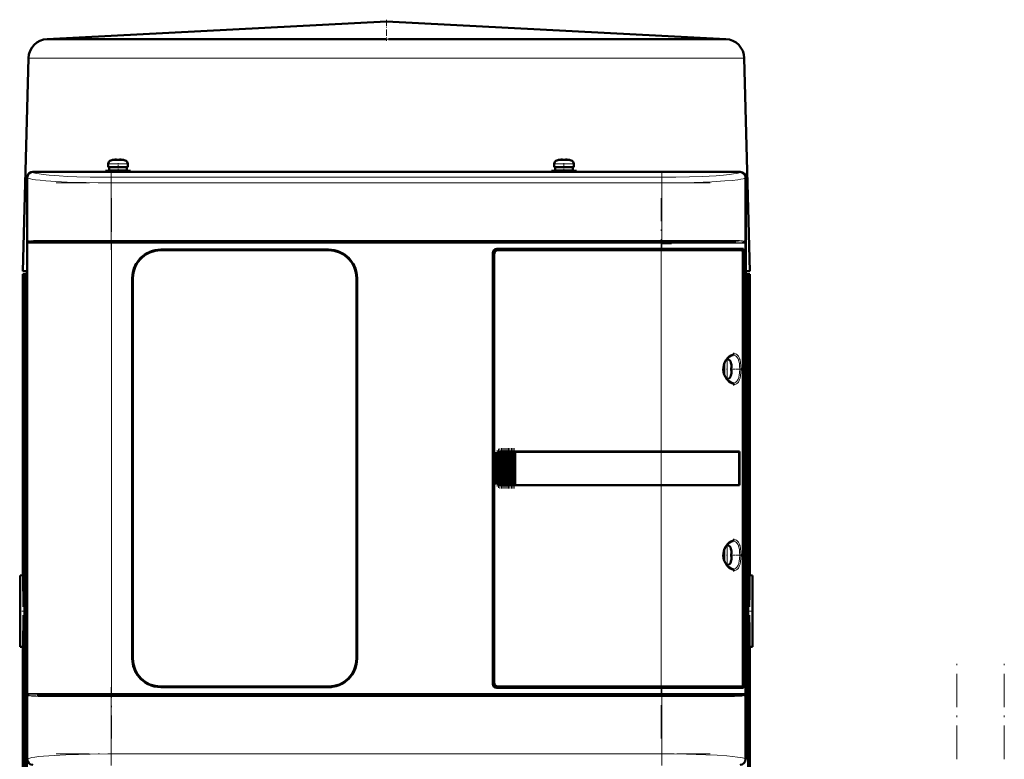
# Model space of a CAD drawing. Extents: x -1768 to 2122, y -1726 to 708.
# Tile 58 of 71: x 265 to 618, y 444 to 708. Entities that reach past the tile are written whole.
import ezdxf

# ---------------------------------------------------------------- set-up
doc = ezdxf.new("R2010")
doc.units = 0
doc.linetypes.add('DASHDOT', pattern=[18.5, 12, -3, 0.5, -3])

msp = doc.modelspace()

# ---------------------------------------------------------------- linework, layer by layer
at = {"color": 7, "linetype": 'DASHDOT', "lineweight": 18, "ltscale": 0.188599}
msp.add_line((396.56, 708.29), (396.56, 700.75), dxfattribs=at)
at = {"color": 7, "lineweight": 50}
for p, q in [((396.56, 707.67), (275.19, 701.38)), ((396.56, 707.67), (517.93, 701.38)), ((275.39, 701.39), (275.22, 701.38)), ((275.63, 701.39), (275.39, 701.39)), ((275.63, 701.39), (278, 701.39)), ((278, 701.39), (295.44, 701.39)), ((295.44, 701.39), (388.61, 701.39)), ((400.53, 701.39), (397.35, 701.38)), ((404.51, 701.39), (400.53, 701.39)), ((404.51, 701.39), (439.67, 701.39)), ((439.67, 701.39), (497.68, 701.39)), ((497.68, 701.39), (517.48, 701.39)), ((268.55, 694.57), (266.56, 618.39)), ((524.56, 694.57), (526.56, 618.39)), ((297.07, 655.62), (297.07, 656.75)), ((297.07, 655.62), (300.57, 655.62)), ((300.57, 655.52), (297.42, 655.52)), ((297.42, 655.52), (297.42, 654.42)), ((298.57, 655.52), (298.57, 655.62)), ((298.65, 658.14), (298.64, 658.16)), ((299.63, 658.3), (299.8, 658.32)), ((300.07, 658.3), (300.07, 658.14)), ((304.07, 655.62), (300.57, 655.62)), ((300.57, 655.52), (303.72, 655.52)), ((301.07, 658.3), (301.07, 658.14)), ((302.5, 658.16), (302.49, 658.14)), ((302.57, 655.52), (302.57, 655.62)), ((303.72, 655.52), (303.72, 654.42)), ((304.07, 656.75), (304.07, 655.62)), ((456.57, 656.75), (456.57, 655.62)), ((456.57, 655.62), (460.07, 655.62)), ((456.92, 655.52), (460.07, 655.52)), ((456.92, 654.42), (456.92, 655.52)), ((458.07, 655.62), (458.07, 655.52)), ((458.14, 658.16), (458.15, 658.14)), ((459.57, 658.3), (459.57, 658.14)), ((460.07, 655.62), (463.57, 655.62)), ((463.22, 655.52), (460.07, 655.52)), ((460.57, 658.3), (460.57, 658.14)), ((461.99, 658.14), (462, 658.16)), ((462.07, 655.62), (462.07, 655.52)), ((463.22, 654.42), (463.22, 655.52)), ((463.57, 655.62), (463.57, 656.75)), ((268.07, 644.09), (268.07, 651.89)), ((268.09, 651.87), (268.09, 443.91)), ((270.07, 653.89), (275.86, 653.89)), ((523.04, 653.86), (270.09, 653.86)), ((275.86, 653.89), (275.87, 653.86)), ((275.86, 653.88), (280.27, 653.88)), ((280.26, 653.86), (280.27, 653.89)), ((280.27, 653.89), (399.86, 653.89)), ((300.57, 654.32), (296.07, 654.32)), ((296.07, 653.89), (296.07, 654.32)), ((300.57, 654.42), (297.42, 654.42)), ((298.57, 654.32), (298.57, 654.42)), ((300.57, 654.42), (303.72, 654.42)), ((300.57, 654.32), (305.07, 654.32)), ((302.57, 654.32), (302.57, 654.42)), ((305.07, 654.32), (305.07, 653.89)), ((399.86, 653.89), (399.87, 653.86)), ((399.86, 653.88), (404.27, 653.88)), ((404.26, 653.86), (404.27, 653.89)), ((404.27, 653.89), (512.86, 653.89)), ((455.57, 654.32), (460.07, 654.32)), ((455.57, 654.32), (455.57, 653.89)), ((460.07, 654.42), (456.92, 654.42)), ((458.07, 654.42), (458.07, 654.32)), ((463.22, 654.42), (460.07, 654.42)), ((464.57, 654.32), (460.07, 654.32)), ((462.07, 654.42), (462.07, 654.32)), ((464.57, 653.89), (464.57, 654.32)), ((512.86, 653.89), (512.87, 653.86)), ((512.86, 653.88), (517.27, 653.88)), ((517.26, 653.86), (517.27, 653.89)), ((517.27, 653.89), (523.07, 653.89)), ((525.04, 443.91), (525.04, 651.87)), ((525.07, 651.89), (525.07, 644.09)), ((268.07, 639.69), (268.07, 644.09)), ((268.09, 644.09), (268.07, 644.09)), ((525.07, 644.09), (525.04, 644.09)), ((525.06, 644.09), (525.06, 639.69)), ((268.07, 552.09), (268.07, 639.69)), ((268.07, 639.69), (268.09, 639.69)), ((525.04, 639.69), (525.07, 639.69)), ((525.07, 639.69), (525.07, 552.09)), ((298.28, 628.89), (271.61, 628.89)), ((494.85, 628.89), (298.28, 628.89)), ((514.95, 628.89), (494.85, 628.89)), ((495.03, 628.39), (498.57, 628.39)), ((521.53, 628.89), (514.95, 628.89)), ((524.62, 628.89), (524.68, 628.87)), ((524.73, 628.61), (524.68, 628.64)), ((524.73, 628.6), (524.69, 628.63)), ((315.87, 626.09), (375.87, 626.09)), ((375.87, 625.89), (315.87, 625.89)), ((434.57, 470.89), (434.57, 624.89)), ((435.07, 624.39), (435.07, 471.39)), ((436.07, 626.39), (494.85, 626.39)), ((494.85, 625.89), (436.56, 625.89)), ((524.34, 626.39), (494.85, 626.39)), ((494.85, 625.89), (523.78, 625.89)), ((524.04, 625.89), (523.79, 625.89)), ((524.04, 625.89), (523.86, 625.84)), ((524.02, 470.86), (524.02, 624.92)), ((524.02, 624.09), (524.34, 624.09)), ((524.02, 624.05), (524.14, 624.05)), ((524.04, 626.39), (524.04, 625.89)), ((524.34, 624.09), (524.14, 624.05)), ((524.14, 624.05), (524.14, 471.72)), ((524.34, 624.09), (524.34, 626.39)), ((268.07, 618.39), (266.56, 618.39)), ((266.56, 617.28), (268, 617.33)), ((268, 617.33), (266.56, 617.28)), ((266.56, 509.64), (266.56, 617.28)), ((266.56, 617.28), (266.56, 509.69)), ((266.56, 617.28), (266.56, 617.28)), ((268, 617.32), (266.69, 617.27)), ((266.69, 617.27), (266.69, 504.19)), ((266.72, 617.27), (266.69, 617.27)), ((266.76, 617.27), (266.72, 617.27)), ((268, 617.31), (266.76, 617.27)), ((266.76, 617.27), (266.76, 498.39)), ((268, 617.27), (267.17, 617.24)), ((267.17, 385.89), (267.17, 617.24)), ((267.3, 617.23), (267.17, 617.24)), ((268, 617.25), (267.3, 617.23)), ((267.3, 376.39), (267.3, 617.23)), ((268, 496.89), (268, 618.28)), ((268.07, 618.28), (268, 618.28)), ((268.06, 618.28), (268, 618.28)), ((526.56, 618.39), (525.07, 618.39)), ((525.07, 617.34), (526.56, 617.28)), ((525.07, 617.34), (526.55, 617.28)), ((525.07, 617.32), (526.42, 617.27)), ((525.07, 617.31), (526.36, 617.27)), ((525.07, 617.27), (525.95, 617.24)), ((525.95, 617.24), (525.87, 617.23)), ((525.88, 617.23), (525.87, 617.23)), ((525.87, 617.22), (525.88, 617.23)), ((525.95, 617.24), (525.95, 385.89)), ((526.36, 498.39), (526.36, 617.27)), ((526.39, 617.27), (526.36, 617.27)), ((526.38, 617.27), (526.38, 617.27)), ((526.38, 617.26), (526.38, 617.27)), ((526.38, 617.27), (526.38, 617.27)), ((526.42, 617.27), (526.39, 617.27)), ((526.42, 617.27), (526.42, 504.19)), ((526.56, 617.28), (526.55, 617.28)), ((526.56, 617.28), (526.56, 509.64)), ((526.56, 617.28), (526.56, 617.28)), ((526.56, 617.28), (526.56, 509.69)), ((526.56, 617.28), (526.56, 617.28)), ((526.56, 617.28), (526.56, 617.28)), ((305.67, 479.89), (305.67, 615.89)), ((305.87, 615.89), (305.87, 479.89)), ((385.87, 479.89), (385.87, 615.89)), ((386.07, 615.89), (386.07, 479.89)), ((517.23, 583.39), (517.23, 584.85)), ((517.33, 583.39), (517.33, 585.18)), ((518.25, 586.89), (518.46, 586.89)), ((519.86, 585.31), (519.88, 585.32)), ((517.23, 583.39), (517.23, 581.93)), ((517.33, 583.39), (517.33, 581.6)), ((520.01, 583.89), (519.86, 583.89)), ((520.01, 582.89), (519.86, 582.89)), ((519.88, 581.46), (519.86, 581.47)), ((518.46, 579.89), (518.25, 579.89)), ((435.94, 542.8), (435.94, 552.98)), ((436.08, 553.15), (436.23, 553.32)), ((436.45, 542.26), (436.45, 553.51)), ((436.59, 553.59), (436.74, 553.68)), ((436.96, 542), (436.96, 553.78)), ((437.1, 553.82), (437.25, 553.85)), ((437.47, 553.88), (437.61, 553.89)), ((437.47, 541.89), (437.47, 553.88)), ((437.64, 553.89), (437.57, 553.89)), ((437.64, 553.89), (437.61, 553.89)), ((437.64, 553.89), (437.76, 553.89)), ((437.98, 553.89), (437.76, 553.89)), ((437.98, 541.89), (437.98, 553.89)), ((438.12, 553.89), (437.98, 553.89)), ((438.12, 553.89), (438.19, 553.89)), ((438.19, 553.89), (438.27, 553.89)), ((438.49, 553.89), (438.27, 553.89)), ((438.49, 541.89), (438.49, 553.89)), ((438.63, 553.89), (438.49, 553.89)), ((438.63, 553.89), (438.7, 553.89)), ((438.7, 553.89), (438.78, 553.89)), ((439, 553.89), (438.78, 553.89)), ((439, 541.89), (439, 553.89)), ((439.14, 553.89), (439, 553.89)), ((439.14, 553.89), (439.21, 553.89)), ((439.21, 553.89), (439.29, 553.89)), ((439.51, 553.89), (439.29, 553.89)), ((439.51, 541.89), (439.51, 553.89)), ((439.65, 553.89), (439.51, 553.89)), ((439.65, 553.89), (439.72, 553.89)), ((439.72, 553.89), (439.8, 553.89)), ((440.02, 553.89), (439.8, 553.89)), ((440.02, 541.89), (440.02, 553.89)), ((440.16, 553.89), (440.02, 553.89)), ((440.16, 553.89), (440.23, 553.89)), ((440.23, 553.89), (440.31, 553.89)), ((440.53, 553.89), (440.31, 553.89)), ((440.53, 541.89), (440.53, 553.89)), ((440.67, 553.89), (440.53, 553.89)), ((440.67, 553.89), (440.74, 553.89)), ((440.74, 553.89), (440.82, 553.89)), ((441.04, 553.89), (440.82, 553.89)), ((441.04, 541.89), (441.04, 553.89)), ((441.18, 553.89), (441.04, 553.89)), ((441.18, 553.89), (441.25, 553.89)), ((441.25, 553.89), (441.33, 553.89)), ((441.55, 553.89), (441.33, 553.89)), ((441.55, 541.89), (441.55, 553.89)), ((441.69, 553.89), (441.55, 553.89)), ((441.69, 553.89), (441.76, 553.89)), ((441.76, 553.89), (441.84, 553.89)), ((442.06, 553.89), (441.84, 553.89)), ((442.06, 541.89), (442.06, 553.89)), ((442.19, 553.89), (442.06, 553.89)), ((442.19, 553.89), (442.27, 553.89)), ((442.27, 553.89), (442.35, 553.89)), ((442.52, 553.89), (442.35, 553.89)), ((442.52, 553.89), (442.52, 541.89)), ((442.57, 553.89), (442.52, 553.89)), ((442.57, 553.89), (494.85, 553.89)), ((442.59, 553.86), (442.57, 553.89)), ((442.59, 553.86), (494.85, 553.86)), ((442.59, 541.91), (442.59, 553.86)), ((442.59, 553.86), (494.85, 553.86)), ((522.83, 553.89), (494.85, 553.89)), ((496.61, 553.86), (494.9, 553.86)), ((497.53, 553.86), (496.94, 553.86)), ((497.6, 553.86), (497.53, 553.86)), ((500.59, 553.86), (500.51, 553.86)), ((506.37, 553.86), (500.59, 553.86)), ((522.83, 553.89), (522.53, 553.82)), ((522.79, 541.96), (522.79, 553.82)), ((522.83, 553.89), (522.83, 541.89)), ((268.07, 547.69), (268.07, 552.09)), ((268.09, 552.09), (268.07, 552.09)), ((435.57, 543.89), (435.57, 551.89)), ((525.07, 552.09), (525.04, 552.09)), ((525.06, 552.09), (525.06, 547.69)), ((268.07, 456.09), (268.07, 547.69)), ((268.07, 547.69), (268.09, 547.69)), ((525.04, 547.69), (525.07, 547.69)), ((525.07, 547.69), (525.07, 456.09)), ((436.23, 542.46), (436.08, 542.63)), ((436.74, 542.1), (436.59, 542.18)), ((437.25, 541.93), (437.1, 541.96)), ((437.61, 541.89), (437.47, 541.89)), ((437.64, 541.89), (437.57, 541.89)), ((437.61, 541.89), (437.64, 541.89)), ((437.64, 541.89), (437.76, 541.89)), ((437.98, 541.89), (437.76, 541.89)), ((438.12, 541.89), (437.98, 541.89)), ((438.12, 541.89), (438.19, 541.89)), ((438.19, 541.89), (438.27, 541.89)), ((438.49, 541.89), (438.27, 541.89)), ((438.63, 541.89), (438.49, 541.89)), ((438.63, 541.89), (438.7, 541.89)), ((438.7, 541.89), (438.78, 541.89)), ((439, 541.89), (438.78, 541.89)), ((439.14, 541.89), (439, 541.89)), ((439.14, 541.89), (439.21, 541.89)), ((439.21, 541.89), (439.29, 541.89)), ((439.51, 541.89), (439.29, 541.89)), ((439.65, 541.89), (439.51, 541.89)), ((439.65, 541.89), (439.72, 541.89)), ((439.72, 541.89), (439.8, 541.89)), ((440.02, 541.89), (439.8, 541.89)), ((440.16, 541.89), (440.02, 541.89)), ((440.16, 541.89), (440.23, 541.89)), ((440.23, 541.89), (440.31, 541.89)), ((440.53, 541.89), (440.31, 541.89)), ((440.67, 541.89), (440.53, 541.89)), ((440.67, 541.89), (440.74, 541.89)), ((440.74, 541.89), (440.82, 541.89)), ((441.04, 541.89), (440.82, 541.89)), ((441.18, 541.89), (441.04, 541.89)), ((441.18, 541.89), (441.25, 541.89)), ((441.25, 541.89), (441.33, 541.89)), ((441.55, 541.89), (441.33, 541.89)), ((441.69, 541.89), (441.55, 541.89)), ((441.69, 541.89), (441.76, 541.89)), ((441.76, 541.89), (441.84, 541.89)), ((442.06, 541.89), (441.84, 541.89)), ((442.19, 541.89), (442.06, 541.89)), ((442.19, 541.89), (442.27, 541.89)), ((442.27, 541.89), (442.35, 541.89)), ((442.52, 541.89), (442.35, 541.89)), ((442.52, 541.89), (442.57, 541.89)), ((442.57, 541.89), (442.59, 541.91)), ((494.85, 541.89), (442.57, 541.89)), ((442.59, 541.91), (494.85, 541.91)), ((522.83, 541.89), (494.85, 541.89)), ((497.36, 541.91), (497.53, 541.91)), ((500.29, 541.91), (500.59, 541.91)), ((500.59, 541.91), (501.32, 541.91)), ((503.48, 541.91), (506.37, 541.92)), ((506.37, 541.92), (506.69, 541.92)), ((522.83, 541.89), (522.53, 541.95)), ((517.23, 516.89), (517.23, 518.35)), ((517.33, 518.68), (517.33, 516.89)), ((518.25, 520.39), (518.46, 520.39)), ((519.86, 518.81), (519.88, 518.82)), ((517.23, 516.89), (517.23, 515.43)), ((517.33, 515.1), (517.33, 516.89)), ((520.01, 517.39), (519.86, 517.39)), ((520.01, 516.39), (519.86, 516.39)), ((519.88, 514.96), (519.86, 514.97)), ((518.46, 513.39), (518.25, 513.39)), ((265.56, 509.64), (266.56, 509.69)), ((265.56, 484.14), (265.56, 509.64)), ((266.56, 509.69), (266.56, 509.64)), ((266.56, 509.64), (266.69, 509.65)), ((526.42, 509.65), (526.56, 509.64)), ((527.56, 509.64), (526.56, 509.69)), ((526.56, 509.69), (526.56, 509.64)), ((527.56, 484.14), (527.56, 509.64)), ((266.76, 498.39), (267.17, 498.45)), ((268, 378.49), (268, 496.89)), ((525.95, 498.45), (526.36, 498.39)), ((266.76, 495.39), (266.76, 385.89)), ((267.17, 495.33), (266.76, 495.39)), ((526.36, 495.39), (525.95, 495.33)), ((526.36, 495.39), (526.36, 385.89)), ((266.69, 489.59), (266.69, 397.39)), ((526.42, 489.59), (526.42, 397.39)), ((266.56, 484.09), (265.56, 484.14)), ((266.56, 484.13), (266.56, 397.39)), ((266.56, 484.13), (266.56, 484.09)), ((266.69, 484.13), (266.56, 484.13)), ((266.56, 484.09), (266.56, 375.39)), ((526.56, 484.13), (526.42, 484.13)), ((526.56, 484.09), (527.56, 484.14)), ((526.56, 484.13), (526.56, 484.09)), ((526.56, 484.13), (526.56, 397.39)), ((526.56, 484.09), (526.56, 376.35)), ((315.87, 469.89), (375.87, 469.89)), ((375.87, 469.69), (315.87, 469.69)), ((494.85, 469.39), (436.07, 469.39)), ((436.56, 469.89), (494.85, 469.89)), ((523.78, 469.89), (494.85, 469.89)), ((494.85, 469.39), (524.34, 469.39)), ((523.79, 469.89), (524.04, 469.89)), ((523.86, 469.93), (524.04, 469.89)), ((524.02, 471.72), (524.14, 471.72)), ((524.34, 471.69), (524.02, 471.69)), ((524.04, 469.89), (524.04, 469.39)), ((524.14, 471.72), (524.34, 471.69)), ((524.34, 469.39), (524.34, 471.69)), ((268.48, 466.91), (268.45, 466.95)), ((268.51, 466.89), (268.48, 466.91)), ((271.6, 466.89), (278.18, 466.89)), ((288.7, 466.89), (277.33, 466.89)), ((278.18, 466.89), (298.28, 466.89)), ((298.28, 466.89), (494.85, 466.89)), ((494.85, 466.89), (521.52, 466.89)), ((524.65, 466.92), (524.62, 466.89)), ((524.68, 466.91), (524.62, 466.89)), ((524.62, 466.89), (524.62, 466.88)), ((524.66, 466.92), (524.65, 466.92)), ((524.68, 466.95), (524.66, 466.92)), ((524.68, 467.14), (524.73, 467.17)), ((524.69, 467.14), (524.73, 467.17)), ((268.07, 451.69), (268.07, 456.09)), ((268.09, 456.09), (268.07, 456.09)), ((525.07, 456.09), (525.04, 456.09)), ((525.06, 456.09), (525.06, 451.69)), ((268.07, 443.89), (268.07, 451.69)), ((268.07, 451.69), (268.09, 451.69)), ((525.04, 451.69), (525.07, 451.69)), ((525.07, 451.69), (525.07, 443.89))]:
    msp.add_line(p, q, dxfattribs=at)
at = {"color": 7, "lineweight": 18}
for p, q in [((275.22, 701.38), (275.19, 701.38)), ((397.35, 701.38), (396.56, 701.38)), ((268.55, 694.57), (270.2, 694.57)), ((270.2, 694.57), (278.21, 694.57)), ((278.21, 694.57), (290.49, 694.57)), ((290.49, 694.57), (396.5, 694.57)), ((396.5, 694.57), (396.62, 694.57)), ((396.62, 694.57), (440.5, 694.57)), ((440.5, 694.57), (502.63, 694.57)), ((502.63, 694.57), (524.56, 694.57)), ((300.54, 656.75), (297.07, 656.75)), ((298, 657.99), (300.55, 657.99)), ((300.54, 656.75), (300.57, 656.75)), ((300.55, 657.99), (300.57, 657.99)), ((300.57, 657.99), (303.14, 657.99)), ((300.57, 656.75), (304.07, 656.75)), ((460.07, 656.75), (456.57, 656.75)), ((460.07, 657.99), (457.5, 657.99)), ((460.09, 657.99), (460.07, 657.99)), ((460.1, 656.75), (460.07, 656.75)), ((462.64, 657.99), (460.09, 657.99)), ((463.57, 656.75), (460.1, 656.75)), ((268.18, 651.78), (268.09, 651.87)), ((268.18, 651.78), (268.18, 628.39)), ((270.09, 653.86), (270.17, 653.78)), ((495.03, 651.96), (298.1, 651.96)), ((298.1, 649.96), (298.1, 651.96)), ((495.03, 651.96), (495.03, 649.96)), ((522.96, 653.78), (523.04, 653.86)), ((525.04, 651.87), (524.95, 651.78)), ((524.95, 628.39), (524.95, 651.78)), ((298.1, 629.39), (298.1, 649.96)), ((495.03, 649.96), (298.1, 649.96)), ((495.03, 649.96), (495.03, 629.39)), ((268.18, 628.39), (268.35, 628.39)), ((268.35, 467.39), (268.35, 628.39)), ((268.35, 628.39), (298.28, 628.39)), ((268.45, 628.64), (268.4, 628.61)), ((298.1, 629.39), (272.04, 629.39)), ((298.1, 629.39), (495.03, 629.39)), ((298.1, 629.39), (298.1, 628.89)), ((298.28, 628.89), (298.28, 628.39)), ((494.85, 628.39), (298.28, 628.39)), ((298.28, 628.39), (298.28, 467.39)), ((494.85, 628.89), (494.85, 628.39)), ((494.85, 626.39), (494.85, 628.39)), ((494.85, 628.39), (515.29, 628.39)), ((515.47, 629.39), (495.03, 629.39)), ((495.03, 628.89), (495.03, 629.39)), ((515.29, 628.39), (524.78, 628.39)), ((521.09, 629.39), (515.47, 629.39)), ((524.95, 628.39), (524.78, 628.39)), ((524.78, 467.39), (524.78, 628.39)), ((380.07, 625.17), (380.07, 625.18)), ((494.85, 625.89), (494.85, 626.39)), ((494.85, 553.89), (494.85, 625.89)), ((525.87, 376.35), (525.87, 617.23)), ((518.46, 586.89), (518.46, 583.42)), ((519.71, 585.96), (519.71, 583.41)), ((518.46, 583.42), (518.46, 583.39)), ((518.46, 579.89), (518.46, 583.39)), ((519.71, 583.41), (519.71, 583.39)), ((519.71, 583.39), (519.71, 580.82)), ((436.08, 553.15), (436.08, 542.63)), ((436.23, 542.46), (436.23, 553.32)), ((436.59, 542.18), (436.59, 553.59)), ((436.74, 553.68), (436.74, 542.1)), ((437.1, 541.96), (437.1, 553.82)), ((437.25, 553.85), (437.25, 541.93)), ((437.61, 553.89), (437.61, 541.89)), ((437.76, 541.89), (437.76, 553.89)), ((438.12, 553.89), (438.12, 541.89)), ((438.27, 553.89), (438.27, 541.89)), ((438.63, 553.89), (438.63, 541.89)), ((438.78, 553.89), (438.78, 541.89)), ((439.14, 553.89), (439.14, 541.89)), ((439.29, 553.89), (439.29, 541.89)), ((439.65, 553.89), (439.65, 541.89)), ((439.8, 541.89), (439.8, 553.89)), ((440.16, 553.89), (440.16, 541.89)), ((440.31, 553.89), (440.31, 541.89)), ((440.67, 553.89), (440.67, 541.89)), ((440.82, 553.89), (440.82, 541.89)), ((441.18, 553.89), (441.18, 541.89)), ((441.33, 541.89), (441.33, 553.89)), ((441.69, 553.89), (441.69, 541.89)), ((441.84, 553.89), (441.84, 541.89)), ((442.19, 541.89), (442.19, 553.89)), ((442.35, 553.89), (442.35, 541.89)), ((494.85, 553.86), (494.85, 553.89)), ((494.85, 553.86), (494.85, 541.91)), ((435.57, 551.89), (435.62, 551.89)), ((435.62, 551.89), (435.62, 543.89)), ((435.79, 543.09), (435.79, 552.68)), ((435.62, 543.89), (435.57, 543.89)), ((494.85, 541.89), (494.85, 541.91)), ((494.85, 469.89), (494.85, 541.89)), ((518.46, 520.39), (518.46, 516.92)), ((519.71, 519.46), (519.71, 516.91)), ((518.46, 516.92), (518.46, 516.89)), ((518.46, 513.39), (518.46, 516.89)), ((519.71, 516.91), (519.71, 516.89)), ((519.71, 516.89), (519.71, 514.32)), ((494.85, 469.39), (494.85, 469.89)), ((494.85, 467.39), (494.85, 469.39)), ((268.18, 467.39), (268.18, 443.99)), ((268.18, 467.39), (268.35, 467.39)), ((277.84, 467.39), (268.35, 467.39)), ((268.39, 467.2), (268.4, 467.17)), ((272.04, 466.39), (277.67, 466.39)), ((277.67, 466.39), (298.1, 466.39)), ((298.28, 467.39), (277.84, 467.39)), ((298.1, 466.39), (298.1, 466.89)), ((298.1, 445.82), (298.1, 466.39)), ((495.03, 466.39), (298.1, 466.39)), ((298.28, 467.39), (494.85, 467.39)), ((298.28, 466.89), (298.28, 467.39)), ((524.78, 467.39), (494.85, 467.39)), ((494.85, 467.39), (494.85, 466.89)), ((495.03, 466.39), (495.03, 466.89)), ((495.03, 466.39), (521.09, 466.39)), ((495.03, 466.39), (495.03, 445.82)), ((524.78, 467.39), (524.95, 467.39)), ((524.95, 443.99), (524.95, 467.39)), ((268.09, 443.91), (268.18, 443.99)), ((298.1, 445.82), (495.03, 445.82)), ((298.1, 443.82), (298.1, 445.82)), ((495.03, 445.82), (495.03, 443.82)), ((524.95, 443.99), (525.04, 443.91))]:
    msp.add_line(p, q, dxfattribs=at)
at = {"color": 7, "linetype": 'DASHDOT', "lineweight": 18, "ltscale": 0.000942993}
msp.add_line((299.57, 658.29), (299.57, 658.33), dxfattribs=at)
at = {"color": 7, "linetype": 'DASHDOT', "lineweight": 18, "ltscale": 0.085724}
msp.add_line((300.57, 653.6), (300.57, 657.03), dxfattribs=at)
at = {"color": 7, "linetype": 'DASHDOT', "lineweight": 18, "ltscale": 0.000744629}
msp.add_line((301.57, 658.29), (301.57, 658.32), dxfattribs=at)
at = {"color": 7, "linetype": 'DASHDOT', "lineweight": 18, "ltscale": 0.000762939}
msp.add_line((459.07, 658.32), (459.07, 658.29), dxfattribs=at)
at = {"color": 7, "linetype": 'DASHDOT', "lineweight": 18, "ltscale": 0.072885}
msp.add_line((460.07, 654.07), (460.07, 656.99), dxfattribs=at)
at = {"color": 7, "linetype": 'DASHDOT', "lineweight": 18, "ltscale": 0.000958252}
msp.add_line((461.07, 658.33), (461.07, 658.29), dxfattribs=at)
at = {"color": 7, "linetype": 'DASHDOT', "lineweight": 18}
for p, q in [((298.1, 654.12), (298.1, 626.05)), ((495.03, 654.12), (495.03, 626.05)), ((278.41, 649.96), (514.72, 649.96)), ((298.28, 644.49), (298.28, 451.29)), ((494.85, 451.29), (494.85, 644.49)), ((514.72, 629.39), (278.41, 629.39)), ((514.51, 628.39), (278.62, 628.39)), ((600.57, -481.01), (600.57, 478.99)), ((617.57, -481.01), (617.57, 478.99)), ((298.1, 469.73), (298.1, 441.65)), ((495.03, 469.73), (495.03, 441.66)), ((278.41, 466.39), (514.72, 466.39)), ((278.62, 467.39), (514.51, 467.39)), ((278.41, 445.82), (514.72, 445.82))]:
    msp.add_line(p, q, dxfattribs=at)
at = {"color": 7, "linetype": 'DASHDOT', "lineweight": 18, "ltscale": 0.000366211}
msp.add_line((380.07, 625.17), (380.07, 625.18), dxfattribs=at)
at = {"color": 7, "linetype": 'DASHDOT', "lineweight": 18, "ltscale": 0.008936}
for p, q in [((517.01, 583.39), (517.36, 583.39)), ((517.01, 516.89), (517.36, 516.89))]:
    msp.add_line(p, q, dxfattribs=at)
at = {"color": 7, "linetype": 'DASHDOT', "lineweight": 18, "ltscale": 0.006442}
for p, q in [((518.49, 583.39), (518.23, 583.39)), ((518.49, 516.89), (518.23, 516.89))]:
    msp.add_line(p, q, dxfattribs=at)
at = {"color": 7, "linetype": 'DASHDOT', "lineweight": 18, "ltscale": 0.000941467}
for p, q in [((520.01, 584.39), (520.05, 584.39)), ((520.01, 517.89), (520.05, 517.89))]:
    msp.add_line(p, q, dxfattribs=at)
at = {"color": 7, "linetype": 'DASHDOT', "lineweight": 18, "ltscale": 0.000793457}
for p, q in [((520.01, 582.39), (520.04, 582.39)), ((520.01, 515.89), (520.04, 515.89))]:
    msp.add_line(p, q, dxfattribs=at)
at = {"color": 7, "linetype": 'DASHDOT', "lineweight": 18, "ltscale": 0.072147}
for p, q in [((520.3, 583.39), (523.19, 583.39)), ((520.3, 516.89), (523.19, 516.89))]:
    msp.add_line(p, q, dxfattribs=at)
at = {"color": 7, "linetype": 'DASHDOT', "lineweight": 18, "ltscale": 0.287631}
msp.add_line((435.72, 542.14), (435.72, 553.64), dxfattribs=at)
at = {"color": 7, "linetype": 'DASHDOT', "lineweight": 18, "ltscale": 0.325662}
msp.add_line((436.16, 541.38), (436.16, 554.4), dxfattribs=at)
at = {"color": 7, "linetype": 'DASHDOT', "lineweight": 18, "ltscale": 0.347391}
msp.add_line((436.67, 540.94), (436.67, 554.84), dxfattribs=at)
at = {"color": 7, "linetype": 'DASHDOT', "lineweight": 18, "ltscale": 0.357764}
msp.add_line((437.18, 540.73), (437.18, 555.04), dxfattribs=at)
at = {"color": 7, "linetype": 'DASHDOT', "lineweight": 18, "ltscale": 0.360001}
for p, q in [((437.69, 540.69), (437.69, 555.09)), ((438.2, 540.69), (438.2, 555.09)), ((438.71, 540.69), (438.71, 555.09)), ((439.22, 540.69), (439.22, 555.09)), ((439.73, 540.69), (439.73, 555.09)), ((440.24, 540.69), (440.24, 555.09)), ((440.75, 540.69), (440.75, 555.09)), ((441.26, 540.69), (441.26, 555.09)), ((441.77, 540.69), (441.77, 555.09)), ((442.27, 540.69), (442.27, 555.09))]:
    msp.add_line(p, q, dxfattribs=at)
at = {"color": 7, "linetype": 'DASHDOT', "lineweight": 18, "ltscale": 0.048332}
msp.add_line((265.4, 496.89), (267.33, 496.89), dxfattribs=at)
at = {"color": 7, "linetype": 'DASHDOT', "lineweight": 18, "ltscale": 0.048347}
msp.add_line((527.72, 496.89), (525.78, 496.89), dxfattribs=at)
at = {"color": 7, "lineweight": 50}
for points in [[(299.57, 658.3), (299.9, 658.32), (300.02, 658.32), (300.05, 658.31), (300.06, 658.3), (300.07, 658.3), (300.07, 658.3), (300.07, 658.3)], [(300.02, 658.32), (300.06, 658.31), (300.07, 658.3), (300.07, 658.3), (300.07, 658.3), (300.07, 658.3)], [(301.57, 658.3), (301.38, 658.31), (301.14, 658.32), (301.09, 658.31), (301.08, 658.3), (301.07, 658.3), (301.07, 658.3), (301.07, 658.3)], [(459.07, 658.3), (459.26, 658.31), (459.5, 658.32), (459.55, 658.31), (459.56, 658.3), (459.57, 658.3), (459.57, 658.3), (459.57, 658.3)], [(459.52, 658.32), (459.55, 658.31), (459.56, 658.3), (459.57, 658.3), (459.57, 658.3)], [(461.07, 658.3), (460.74, 658.32), (460.62, 658.32), (460.59, 658.31), (460.58, 658.3), (460.57, 658.3), (460.57, 658.3), (460.57, 658.3)], [(271.61, 628.89), (270.54, 628.88), (269.66, 628.85), (268.99, 628.78), (268.59, 628.7), (268.45, 628.64)], [(305.67, 615.89), (305.74, 617.06), (305.94, 618.21), (306.28, 619.33), (306.73, 620.41), (307.04, 620.98), (307.37, 621.53), (307.88, 622.23), (308.44, 622.88), (309.05, 623.48), (309.98, 624.21), (310.98, 624.83), (312.04, 625.33), (313.15, 625.71), (314.05, 625.92), (314.95, 626.05), (315.87, 626.09)], [(386.07, 615.89), (386, 617.06), (385.79, 618.21), (385.45, 619.33), (385, 620.41), (384.69, 620.98), (384.36, 621.53), (383.85, 622.23), (383.29, 622.88), (382.68, 623.48), (381.75, 624.21), (380.75, 624.83), (379.69, 625.33), (378.58, 625.71), (377.68, 625.92), (376.78, 626.05), (375.87, 626.09)], [(524.02, 624.92), (524, 625.36), (523.93, 625.71), (523.87, 625.83), (523.84, 625.86), (523.79, 625.89), (523.78, 625.89)], [(518.18, 586.8), (518.74, 587.45), (519.3, 587.92), (519.85, 588.23), (520.29, 588.37), (520.54, 588.39)], [(520.62, 588.86), (520.87, 588.89), (520.98, 588.89)], [(518.18, 579.97), (517.73, 580.69), (517.36, 581.51), (517.15, 582.27), (517.04, 583.19), (517.07, 583.99), (517.23, 584.82), (517.53, 585.67), (517.99, 586.52), (518.18, 586.8)], [(520.01, 584.39), (520.04, 584.06), (520.03, 583.94), (520.03, 583.91), (520.02, 583.89), (520.02, 583.89), (520.02, 583.89), (520.01, 583.89)], [(520.04, 584.1), (520.03, 583.92), (520.03, 583.9), (520.02, 583.89), (520.02, 583.89), (520.02, 583.89), (520.01, 583.89)], [(520.04, 582.67), (520.04, 582.82), (520.03, 582.87), (520.02, 582.88), (520.02, 582.89), (520.02, 582.89), (520.01, 582.89)], [(520.01, 582.39), (520.03, 582.58), (520.04, 582.82), (520.03, 582.87), (520.02, 582.88), (520.02, 582.89), (520.02, 582.89), (520.01, 582.89)], [(520.54, 578.39), (520.11, 578.46), (519.63, 578.66), (519.07, 579.03), (518.52, 579.56), (518.18, 579.97)], [(520.98, 577.89), (520.66, 577.91), (520.62, 577.92)], [(522.79, 553.82), (518.2, 553.85), (494.85, 553.86)], [(494.85, 541.91), (517.28, 541.93), (522.79, 541.96)], [(518.18, 520.3), (518.74, 520.95), (519.3, 521.42), (519.85, 521.73), (520.29, 521.87), (520.54, 521.89)], [(520.62, 522.36), (520.87, 522.39), (520.98, 522.39)], [(518.18, 513.47), (517.73, 514.19), (517.36, 515.01), (517.15, 515.77), (517.04, 516.69), (517.07, 517.49), (517.23, 518.32), (517.53, 519.17), (517.99, 520.02), (518.18, 520.3)], [(520.01, 517.89), (520.04, 517.56), (520.03, 517.44), (520.03, 517.41), (520.02, 517.39), (520.02, 517.39), (520.02, 517.39), (520.01, 517.39)], [(520.04, 517.6), (520.03, 517.42), (520.03, 517.4), (520.02, 517.39), (520.02, 517.39), (520.02, 517.39), (520.01, 517.39)], [(520.04, 516.17), (520.04, 516.32), (520.03, 516.37), (520.02, 516.38), (520.02, 516.39), (520.02, 516.39), (520.01, 516.39)], [(520.01, 515.89), (520.03, 516.08), (520.04, 516.32), (520.03, 516.37), (520.02, 516.38), (520.02, 516.39), (520.02, 516.39), (520.01, 516.39)], [(520.54, 511.89), (520.11, 511.96), (519.63, 512.16), (519.07, 512.53), (518.52, 513.06), (518.18, 513.47)], [(520.98, 511.39), (520.66, 511.41), (520.62, 511.42)], [(315.87, 469.69), (314.7, 469.76), (313.54, 469.96), (312.42, 470.3), (311.35, 470.76), (310.78, 471.06), (310.23, 471.4), (309.53, 471.9), (308.87, 472.46), (308.27, 473.08), (307.54, 474), (306.92, 475), (306.42, 476.06), (306.04, 477.18), (305.83, 478.07), (305.71, 478.97), (305.67, 479.89)], [(386.07, 479.89), (386, 478.72), (385.79, 477.57), (385.45, 476.45), (385, 475.37), (384.69, 474.8), (384.36, 474.25), (383.85, 473.55), (383.29, 472.9), (382.68, 472.3), (381.75, 471.57), (380.75, 470.95), (379.69, 470.44), (378.58, 470.06), (377.68, 469.86), (376.78, 469.73), (375.87, 469.69)], [(523.78, 469.89), (523.82, 469.9), (523.85, 469.93), (523.91, 470.01), (523.99, 470.32), (524.02, 470.86)], [(521.52, 466.89), (522.59, 466.9), (523.47, 466.93), (524.14, 466.99), (524.54, 467.08), (524.68, 467.14)]]:
    msp.add_lwpolyline(points, dxfattribs=at)
at = {"color": 7, "lineweight": 18}
for points in [[(298.1, 649.96), (293.61, 649.98), (289.19, 650.05), (282.32, 650.25), (278.32, 650.45), (274.77, 650.69), (272.76, 650.87), (271.05, 651.07), (270.06, 651.22), (269.26, 651.38), (268.76, 651.51), (268.4, 651.65), (268.18, 651.78)], [(270.17, 653.78), (270.46, 653.6), (270.82, 653.47), (271.32, 653.34), (272.4, 653.14), (273.85, 652.93), (275.98, 652.71), (279.51, 652.45), (282.55, 652.29), (285.87, 652.15), (290.63, 652.03), (296.86, 651.96), (298.1, 651.96)], [(495.03, 651.96), (500.03, 651.99), (504.92, 652.08), (509.49, 652.24), (514.55, 652.51), (517.15, 652.71), (519.28, 652.93), (520.74, 653.14), (521.82, 653.34), (522.32, 653.47), (522.67, 653.6), (522.96, 653.78)], [(524.95, 651.78), (524.78, 651.67), (524.52, 651.56), (524.15, 651.45), (523.34, 651.27), (522.29, 651.1), (520.18, 650.85), (517.61, 650.63), (512.95, 650.35), (506.68, 650.11), (502.48, 650.02), (495.03, 649.96)], [(269.62, 629.27), (270.31, 629.34), (271.12, 629.38), (272.04, 629.39)], [(521.09, 629.39), (522.01, 629.38), (522.82, 629.34), (523.52, 629.27)], [(524.68, 628.64), (524.47, 628.72), (524.29, 628.76), (523.86, 628.82), (522.45, 628.88), (521.53, 628.89)], [(518.52, 587.53), (519.07, 588.06), (519.7, 588.5), (520.27, 588.76), (520.62, 588.86)], [(520.54, 588.39), (520.98, 588.34), (521.38, 588.17), (521.73, 587.91), (522.05, 587.53), (522.33, 587.04)], [(520.98, 588.89), (521.39, 588.84), (521.78, 588.68), (522.14, 588.41), (522.46, 588.03), (522.74, 587.52)], [(518.52, 579.25), (518.07, 579.81), (517.7, 580.4), (517.49, 580.81), (517.16, 581.65), (516.97, 582.52), (516.9, 583.39), (516.97, 584.27), (517.1, 584.92), (517.31, 585.56), (517.71, 586.39), (517.95, 586.79), (518.52, 587.53)], [(522.33, 587.04), (522.61, 586.26), (522.8, 585.36), (522.91, 584.43), (522.95, 583.39)], [(522.74, 587.52), (522.9, 587.11), (523.04, 586.67), (523.25, 585.69), (523.38, 584.56), (523.42, 583.39)], [(522.95, 583.39), (522.88, 582.06), (522.77, 581.22), (522.61, 580.54), (522.44, 580.02), (522.33, 579.74)], [(523.42, 583.39), (523.38, 582.21), (523.25, 581.08), (523.04, 580.11), (522.91, 579.67), (522.74, 579.26)], [(520.62, 577.92), (520.03, 578.11), (519.48, 578.41), (519.07, 578.72), (518.52, 579.25)], [(522.33, 579.74), (522.16, 579.42), (521.98, 579.14), (521.77, 578.91), (521.55, 578.72), (521.17, 578.51), (520.76, 578.4), (520.54, 578.39)], [(522.74, 579.26), (522.47, 578.76), (522.14, 578.37), (521.77, 578.09), (521.48, 577.97), (521.18, 577.9), (520.98, 577.89)], [(518.52, 521.03), (519.07, 521.56), (519.7, 522), (520.27, 522.26), (520.62, 522.36)], [(520.54, 521.89), (520.98, 521.84), (521.38, 521.67), (521.73, 521.41), (522.05, 521.03), (522.33, 520.54)], [(520.98, 522.39), (521.39, 522.34), (521.78, 522.18), (522.14, 521.91), (522.46, 521.53), (522.74, 521.02)], [(518.52, 512.75), (518.07, 513.31), (517.7, 513.9), (517.49, 514.31), (517.16, 515.15), (516.97, 516.02), (516.9, 516.89), (516.97, 517.77), (517.1, 518.42), (517.31, 519.06), (517.71, 519.89), (517.95, 520.29), (518.52, 521.03)], [(522.33, 520.54), (522.61, 519.76), (522.8, 518.86), (522.91, 517.93), (522.95, 516.89)], [(522.74, 521.02), (522.9, 520.61), (523.04, 520.17), (523.25, 519.19), (523.38, 518.06), (523.42, 516.89)], [(522.95, 516.89), (522.88, 515.56), (522.77, 514.72), (522.61, 514.04), (522.44, 513.52), (522.33, 513.24)], [(523.42, 516.89), (523.38, 515.71), (523.25, 514.58), (523.04, 513.61), (522.91, 513.17), (522.74, 512.76)], [(520.62, 511.42), (520.03, 511.61), (519.48, 511.91), (519.07, 512.22), (518.52, 512.75)], [(522.33, 513.24), (522.16, 512.92), (521.98, 512.64), (521.77, 512.41), (521.55, 512.22), (521.17, 512.01), (520.76, 511.9), (520.54, 511.89)], [(522.74, 512.76), (522.47, 512.26), (522.14, 511.87), (521.77, 511.59), (521.48, 511.47), (521.18, 511.4), (520.98, 511.39)], [(268.45, 467.14), (268.66, 467.05), (268.84, 467.01), (269.28, 466.96), (270.69, 466.9), (271.6, 466.89)], [(272.04, 466.39), (271.12, 466.4), (270.31, 466.44), (269.61, 466.51)], [(523.51, 466.51), (522.94, 466.45), (522.24, 466.41), (521.09, 466.39)], [(268.18, 443.99), (268.35, 444.11), (268.61, 444.22), (268.98, 444.33), (269.79, 444.5), (270.84, 444.67), (272.23, 444.85), (273.86, 445.01), (277.67, 445.29), (281.88, 445.51), (286.45, 445.66), (290.65, 445.75), (298.1, 445.82)], [(495.03, 445.82), (499.52, 445.79), (503.94, 445.73), (510.82, 445.52), (514.81, 445.33), (518.36, 445.09), (520.37, 444.91), (522.08, 444.7), (523.07, 444.55), (523.87, 444.4), (524.37, 444.27), (524.73, 444.13), (524.95, 443.99)]]:
    msp.add_lwpolyline(points, dxfattribs=at)
at = {"color": 7, "lineweight": 50}
for centre, radius, start, end in [((275.55, 694.39), 7, 92.9632, 178.5), ((388.6, -2678.55), 3379.94, 89.86506, 89.99985), ((517.52, 692.6), 8.79, 87.3768, 90.2569), ((517.56, 694.39), 7, 1.4999, 87.0369), ((298.37, 656.75), 1.3, 106.6015, 180), ((300.57, 649.37), 9, 102.3778, 106.6015), ((300.57, 649.37), 8.99, 96.3893, 102.3497), ((300.57, 649.37), 8.99, 96.3893, 102.3497), ((300.57, 648.25), 9.9, 87.106, 92.8938), ((300.57, 648.26), 9.9, 87.1058, 92.8956), ((301.13, 654.52), 3.8, 83.4188, 87.715), ((300.57, 649.36), 8.99, 77.6508, 83.6103), ((300.57, 649.37), 8.99, 77.6503, 83.6107), ((300.57, 649.37), 9, 73.3984, 77.6222), ((302.77, 656.75), 1.3, 0, 73.3984), ((457.87, 656.75), 1.3, 106.6015, 180), ((460.07, 649.37), 9, 102.3778, 106.6015), ((460.07, 649.37), 8.99, 96.3893, 102.3497), ((460.07, 649.36), 8.99, 96.3897, 102.3492), ((459.51, 654.52), 3.8, 92.2845, 96.5812), ((460.07, 648.26), 9.9, 87.1058, 92.8956), ((460.07, 648.25), 9.9, 87.106, 92.8938), ((460.61, 654.28), 4.04, 83.5189, 86.8257), ((460.07, 649.37), 8.99, 77.6503, 83.6107), ((460.07, 649.37), 8.99, 77.6503, 83.6107), ((460.07, 649.37), 9, 73.3984, 77.6222), ((462.27, 656.75), 1.3, 0, 73.3984), ((270.07, 651.89), 2, 90.0019, 179.9981), ((268.02, 628.88), 0.492, 330.2782, 0.6469), ((269.22, 628.03), 1.12, 108.2603, 129.6068), ((523.9, 628.01), 1.14, 50.524, 71.3952), ((524.5, 628.71), 0.22, 34.3264, 55.7856), ((525.11, 628.88), 0.49, 178.9383, 209.4129), ((525.11, 628.88), 0.491, 178.4725, 210.1378), ((525.17, 628.82), 0.489, 174.524, 206.2763), ((525.17, 628.82), 0.485, 178.4725, 205.4495), ((315.87, 615.89), 10.2, 89.9997, 180.0003), ((315.87, 615.89), 10, 90, 180), ((375.87, 615.89), 10.2, 359.9997, 90.0003), ((375.87, 615.89), 10, 0, 90), ((436.07, 624.89), 1.5, 90, 180), ((526.57, 655.97), 38.74, 267.7749, 268.9679), ((518.46, 585.59), 1.3, 16.6015, 90), ((511.08, 583.39), 9, 12.3778, 16.6016), ((511.08, 583.39), 8.99, 6.3893, 12.3497), ((511.08, 583.39), 8.99, 6.3893, 12.3497), ((511.08, 583.39), 9, 343.3984, 347.6222), ((509.97, 583.39), 9.9, 357.106, 2.8938), ((509.98, 583.39), 9.9, 357.1058, 2.8956), ((511.08, 583.39), 8.99, 347.6508, 353.6103), ((511.08, 583.39), 8.99, 347.6503, 353.6107), ((518.46, 581.19), 1.3, 270, 343.3985), ((437.7, 551.92), 2.06, 148.9704, 158.2673), ((437.57, 551.76), 2.04, 136.9534, 143.1617), ((437.61, 552.02), 1.89, 127.9225, 136.7729), ((437.69, 551.52), 2.35, 118.0492, 122.0459), ((437.58, 552.12), 1.77, 110.7187, 118.3943), ((437.7, 551.34), 2.55, 103.6061, 106.9099), ((437.61, 552.18), 1.71, 94.6829, 101.9834), ((503.95, -7056.62), 7610.48, 89.911285, 89.981827), ((437.73, 551.84), 2.11, 167.8164, 178.6977), ((438.01, 551.78), 2.4, 157.7787, 167.7127), ((437.7, 543.93), 2.09, 181.2162, 192.2147), ((438.09, 544.03), 2.48, 192.5876, 202.176), ((437.7, 543.86), 2.06, 201.7327, 211.0296), ((437.57, 544.02), 2.04, 216.8383, 223.0466), ((437.61, 543.76), 1.89, 223.2271, 232.0775), ((437.69, 544.25), 2.35, 237.9541, 241.9508), ((437.58, 543.66), 1.77, 241.6057, 249.2813), ((437.7, 544.44), 2.55, 253.0901, 256.3939), ((437.61, 543.6), 1.71, 258.0166, 265.3171), ((518.46, 519.09), 1.3, 16.6015, 90), ((511.08, 516.89), 9, 12.3778, 16.6016), ((511.08, 516.89), 8.99, 6.3893, 12.3497), ((511.08, 516.89), 8.99, 6.3893, 12.3497), ((518.46, 514.69), 1.3, 270, 343.3985), ((511.08, 516.89), 9, 343.3984, 347.6222), ((509.97, 516.89), 9.9, 357.106, 2.8938), ((509.98, 516.89), 9.9, 357.1058, 2.8956), ((511.08, 516.89), 8.99, 347.6508, 353.6103), ((511.08, 516.89), 8.99, 347.6503, 353.6107), ((-137.78, 496.86), 404.54, 0.7659, 1.0378), ((930.89, 496.86), 404.54, 178.9623, 179.2341), ((-136.19, 496.88), 402.95, 0.2138, 0.7661), ((929.3, 496.88), 402.95, 179.2339, 179.7862), ((-136.5, 496.9), 403.26, 358.9615, 359.7861), ((929.61, 496.9), 403.26, 180.214, 181.0385), ((315.87, 479.89), 10.2, 179.9997, 270.0003), ((315.87, 479.89), 10, 180, 270), ((375.87, 479.89), 10, 270, 360), ((375.87, 479.89), 10.2, 269.9997, 0.0003), ((436.07, 470.89), 1.5, 180, 270), ((267.96, 466.96), 0.488, 357.928, 30.3047), ((268.84, 467.6), 0.607, 220.9525, 229.0552), ((267.96, 466.95), 0.486, 358.9892, 25.8179), ((268.53, 467.31), 0.197, 228.0416, 243.1921), ((268.02, 466.89), 0.494, 358.0841, 30.2339), ((268.02, 466.9), 0.491, 359.1792, 29.5717), ((268.91, 467.33), 0.601, 220.5195, 228.8199), ((269.24, 467.78), 1.15, 230.5708, 251.3512), ((524.01, 467.6), 0.937, 296.5194, 310.7967), ((525.11, 466.89), 0.494, 149.585, 181.0835), ((525.11, 466.89), 0.491, 150.312, 180.6913), ((525.17, 466.96), 0.485, 154.5515, 181.5258), ((525.17, 466.95), 0.49, 153.5328, 185.1478)]:
    msp.add_arc(centre, radius, start, end, dxfattribs=at)
at = {"color": 7, "lineweight": 18}
for centre, radius, start, end in [((270.18, 651.77), 2.01, 90.341, 179.659), ((269.51, 627.87), 1.43, 137.7644, 158.739), ((269.11, 627.66), 1.19, 126.659, 141.9489), ((267.96, 628.82), 0.486, 334.3281, 1.2269), ((268.89, 628.45), 0.585, 130.7903, 138.8144), ((270.08, 625.59), 3.7, 97.2626, 109.1432), ((271.6, 629.29), 0.407, 270.9608, 320.191), ((271.5, 629.38), 0.541, 319.8755, 0.6368), ((521.63, 629.38), 0.538, 179.5454, 220.6147), ((521.54, 629.3), 0.416, 220.3259, 268.918), ((523.07, 625.64), 3.65, 70.88, 82.9053), ((523.62, 627.87), 1.43, 21.2608, 42.2353), ((524.02, 627.66), 1.19, 38.0507, 53.3418), ((520.41, 588.89), 0.564, 339.2624, 0.1049), ((520.41, 577.89), 0.564, 359.8915, 20.7338), ((520.41, 522.39), 0.564, 339.2668, 0.1093), ((520.41, 511.39), 0.564, 359.8953, 20.7377), ((269.51, 467.91), 1.43, 201.261, 222.235), ((269.11, 468.12), 1.19, 218.0427, 233.348), ((268.85, 467.39), 0.501, 179.9266, 201.6242), ((270.06, 470.13), 3.65, 250.8857, 262.9217), ((271.6, 466.47), 0.416, 40.2511, 89.1163), ((271.5, 466.39), 0.538, 359.56, 40.5306), ((521.63, 466.39), 0.541, 139.8745, 180.6369), ((521.53, 466.48), 0.407, 90.9607, 140.1899), ((522.87, 471.2), 4.74, 277.8836, 282.6789), ((523.28, 469.41), 2.89, 282.5525, 289.9044), ((523.72, 468.15), 1.56, 290.2088, 296.9282), ((523.62, 467.91), 1.43, 317.7632, 338.7386), ((524.02, 468.12), 1.19, 306.6567, 321.9524)]:
    msp.add_arc(centre, radius, start, end, dxfattribs=at)
at = {"color": 7, "lineweight": 50}
for centre, major_axis, ratio, start_param, end_param in [((270.1, 651.86), (1.42, -1.42), 0.995146, 2.358627, 3.924558), ((523.03, 651.86), (1.42, 1.42), 0.995146, 5.50022, 7.06615), ((523.07, 651.89), (-1.41, 1.41), 0.999973, 3.927005, 5.497773), ((436.57, 624.39), (1.06, -1.06), 0.997265, 2.357564, 3.925621), ((436.57, 624.39), (1.06, -1.06), 0.997265, 2.357564, 3.925621), ((437.57, 551.89), (-2.01, 0), 0.996195, 4.712389, 6.283185), ((437.57, 543.89), (2.01, 0), 0.996195, 3.141593, 4.712389), ((436.57, 471.39), (1.06, 1.06), 0.997265, 2.357564, 3.925621), ((436.57, 471.39), (-1.06, -1.06), 0.997265, 5.499157, 7.067214), ((270.1, 443.92), (1.42, 1.42), 0.995146, 2.358627, 3.924558), ((523.03, 443.92), (1.42, -1.42), 0.995146, 5.50022, 7.06615)]:
    msp.add_ellipse(centre, major_axis=major_axis, ratio=ratio, start_param=start_param, end_param=end_param, dxfattribs=at)
at = {"color": 7, "lineweight": 18}
for centre, major_axis, ratio, start_param, end_param in [((522.96, 651.78), (1.41, -1.41), 0.995146, 0.787831, 2.353761), ((268.85, 628.39), (0, -0.5), 0.997564, 4.254214, 4.712389), ((524.28, 628.39), (0, 0.5), 0.997564, 4.712389, 5.170556), ((520.54, 588.89), (0, -0.5), 0.870878, 6.283066, 7.441147), ((520.54, 577.89), (0, -0.5), 0.870879, 1.983681, 3.141672), ((520.54, 522.39), (0, -0.5), 0.870879, 6.283058, 7.441106), ((520.54, 511.39), (0, -0.5), 0.870878, 1.983645, 3.141665), ((524.28, 467.39), (0, 0.5), 0.997564, 4.254196, 4.712389), ((270.17, 443.99), (-1.41, 1.41), 0.995146, 0.787831, 2.353761), ((522.96, 443.99), (-1.41, -1.41), 0.995146, 0.787831, 2.353761)]:
    msp.add_ellipse(centre, major_axis=major_axis, ratio=ratio, start_param=start_param, end_param=end_param, dxfattribs=at)

doc.saveas('drawing.dxf')
